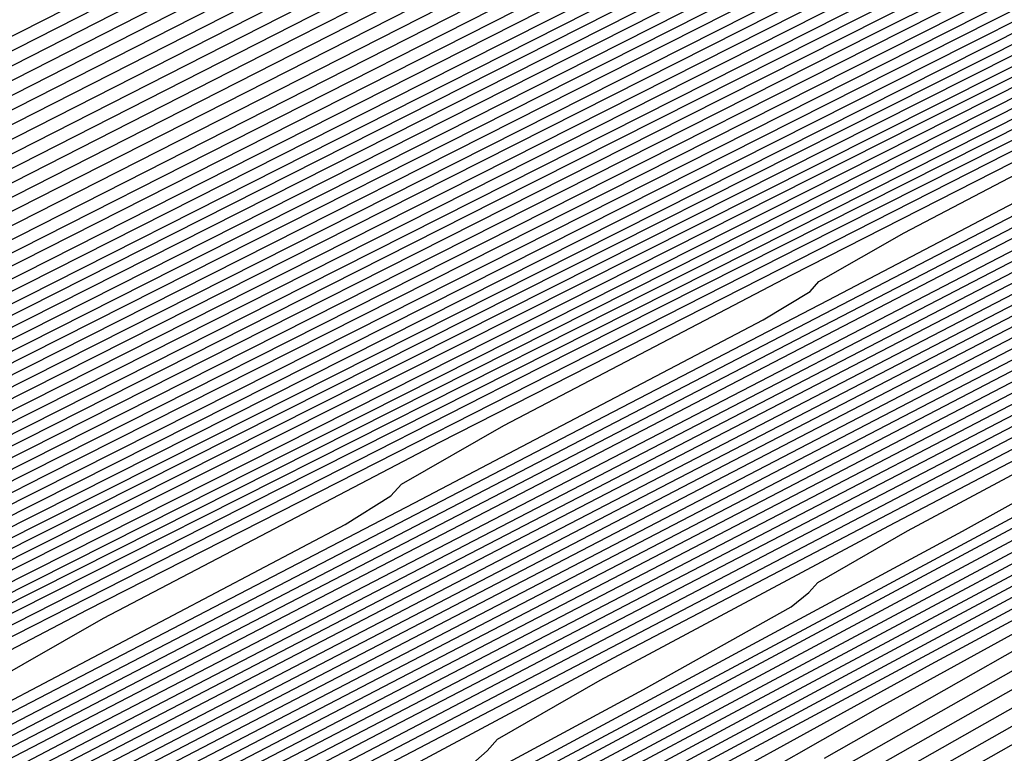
# Model space of a CAD drawing. Extents: x 3249832 to 3255657, y 13789405 to 13793316.
# Tile 167 of 256: x 3255354.25 to 3255356.57, y 13790178.66 to 13790180.39. Entities that reach past the tile are written whole.
import ezdxf

# ---------------------------------------------------------------- set-up
doc = ezdxf.new("R2010")
doc.units = 0
doc.header["$LTSCALE"] = 100
doc.header["$MEASUREMENT"] = 0
for name, color, linetype in [('GRATIO_CON', 10, 'CONTINUOUS'), ('GRATIO_ICON', 7, 'CONTINUOUS'), ('TARGETS_EAST', 7, 'CONTINUOUS')]:
    doc.layers.add(name, color=color, linetype=linetype)

# ---------------------------------------------------------------- blocks, each defined once
blk = doc.blocks.new('Gratio_032316_contours')
at = {"layer": 'GRATIO_CON', "color": 5, "linetype": 'Continuous', "flags": 128}
for points in [[(3255305.0241, 13790155.1342), (3255305.6382, 13790155.5752), (3255306.9622, 13790156.3146), (3255309.2236, 13790157.4811), (3255312.6461, 13790159.2126), (3255317.4185, 13790161.6255), (3255323.5888, 13790164.7516), (3255331.1702, 13790168.6012), (3255339.9013, 13790173.0438), (3255348.4233, 13790177.385), (3255355.1029, 13790180.7893), (3255358.7722, 13790182.6592), (3255360.1245, 13790183.3478), (3255360.3182, 13790183.4455)], [(3255304.8083, 13790154.4748), (3255305.689, 13790154.9681), (3255305.9678, 13790155.1782), (3255305.932, 13790155.2654), (3255305.8633, 13790155.3778), (3255306.0205, 13790155.6152), (3255306.6569, 13790156.065), (3255308.0219, 13790156.8237), (3255310.3504, 13790158.0236), (3255313.8734, 13790159.8057), (3255318.7695, 13790162.2811), (3255325.0078, 13790165.4413), (3255332.5052, 13790169.2476), (3255340.9443, 13790173.5411), (3255349.0715, 13790177.6808), (3255355.3991, 13790180.9056), (3255358.87, 13790182.674), (3255360.1494, 13790183.3249), (3255360.333, 13790183.417)], [(3255304.084, 13790154.0519), (3255305.7522, 13790154.9379), (3255306.6595, 13790155.4442), (3255306.9489, 13790155.6586), (3255306.9159, 13790155.7454), (3255306.8502, 13790155.8567), (3255307.0169, 13790156.0961), (3255307.6755, 13790156.5547), (3255309.0817, 13790157.3329), (3255311.4773, 13790158.5661), (3255315.1006, 13790160.3988), (3255320.1204, 13790162.9367), (3255326.4268, 13790166.131), (3255333.8401, 13790169.894), (3255341.9872, 13790174.0384), (3255349.7196, 13790177.9767), (3255355.6953, 13790181.0218), (3255358.9678, 13790182.6888), (3255360.1743, 13790183.3021), (3255360.3478, 13790183.3885)], [(3255304.9814, 13790154.4912), (3255306.6961, 13790155.401), (3255307.6299, 13790155.9204), (3255307.9299, 13790156.1391), (3255307.8998, 13790156.2255), (3255307.837, 13790156.3357), (3255308.0133, 13790156.577), (3255308.6941, 13790157.0445), (3255310.1414, 13790157.842), (3255312.6041, 13790159.1086), (3255316.3279, 13790160.9919), (3255321.4714, 13790163.5923), (3255327.8457, 13790166.8207), (3255335.1751, 13790170.5405), (3255343.0302, 13790174.5357), (3255350.3678, 13790178.2726), (3255355.9915, 13790181.1381), (3255359.0655, 13790182.7035), (3255360.1992, 13790183.2792), (3255360.3626, 13790183.36)], [(3255304.6498, 13790154.2392), (3255306.7761, 13790155.3698), (3255308.584, 13790156.3271), (3255309.5708, 13790156.8727), (3255309.8919, 13790157.1), (3255309.8675, 13790157.1856), (3255309.8108, 13790157.2936), (3255310.0062, 13790157.5388), (3255310.7314, 13790158.024), (3255312.2609, 13790158.8603), (3255314.8578, 13790160.1936), (3255318.7824, 13790162.1781), (3255324.1733, 13790164.9035), (3255330.6837, 13790168.2), (3255337.845, 13790171.8333), (3255345.1161, 13790175.5303), (3255351.6642, 13790178.8644), (3255356.5838, 13790181.3706), (3255359.2611, 13790182.7331), (3255360.249, 13790183.2335), (3255360.3922, 13790183.303)], [(3255305.4924, 13790154.6505), (3255307.6735, 13790155.8091), (3255309.528, 13790156.7902), (3255310.5412, 13790157.3489), (3255310.8729, 13790157.5805), (3255310.8514, 13790157.6657), (3255310.7976, 13790157.7725), (3255311.0026, 13790158.0197), (3255311.75, 13790158.5138), (3255313.3206, 13790159.3695), (3255315.9847, 13790160.736), (3255320.0096, 13790162.7712), (3255325.5243, 13790165.559), (3255332.1026, 13790168.8897), (3255339.18, 13790172.4797), (3255346.1591, 13790176.0276), (3255352.3124, 13790179.1603), (3255356.88, 13790181.4868), (3255359.3589, 13790182.7478), (3255360.2739, 13790183.2107), (3255360.4069, 13790183.2745)], [(3255304.4639, 13790154.0323), (3255306.3351, 13790155.0619), (3255308.5709, 13790156.2484), (3255310.4719, 13790157.2533), (3255311.5116, 13790157.825), (3255311.8539, 13790158.061), (3255311.8353, 13790158.1457), (3255311.7845, 13790158.2514), (3255311.9991, 13790158.5007), (3255312.7686, 13790159.0035), (3255314.3803, 13790159.8786), (3255317.1115, 13790161.2785), (3255321.2369, 13790163.3643), (3255326.8753, 13790166.2146), (3255333.5216, 13790169.5794), (3255340.515, 13790173.1261), (3255347.202, 13790176.5249), (3255352.9606, 13790179.4562), (3255357.1762, 13790181.6031), (3255359.4566, 13790182.7626), (3255360.2988, 13790183.1878), (3255360.4217, 13790183.246)], [(3255305.2597, 13790154.4202), (3255307.1777, 13790155.4733), (3255309.4682, 13790156.6878), (3255311.4159, 13790157.7164), (3255312.4821, 13790158.3012), (3255312.8349, 13790158.5414), (3255312.8192, 13790158.6258), (3255312.7714, 13790158.7304), (3255312.9955, 13790158.9816), (3255313.7872, 13790159.4933), (3255315.4401, 13790160.3878), (3255318.2384, 13790161.821), (3255322.4642, 13790163.9574), (3255328.2262, 13790166.8702), (3255334.9406, 13790170.2691), (3255341.8499, 13790173.7725), (3255348.245, 13790177.0222), (3255353.6088, 13790179.7521), (3255357.4723, 13790181.7195), (3255359.5541, 13790182.7777), (3255360.3231, 13790183.1656), (3255360.4356, 13790183.2183)], [(3255324.9187, 13790165.1436), (3255330.9282, 13790168.1814), (3255337.7785, 13790171.6484), (3255344.5198, 13790175.0653), (3255350.3309, 13790178.0168), (3255354.905, 13790180.3441), (3255358.064, 13790181.9526), (3255359.7482, 13790182.8087), (3255360.3702, 13790183.1225), (3255360.4613, 13790183.1651)], [(3255326.1459, 13790165.7367), (3255332.2792, 13790168.837), (3255339.1975, 13790172.3381), (3255345.8548, 13790175.7117), (3255351.3738, 13790178.5141), (3255355.5531, 13790180.6401), (3255358.3599, 13790182.0692), (3255359.8452, 13790182.8242), (3255360.3938, 13790183.1009), (3255360.4741, 13790183.1386)], [(3255327.3732, 13790166.3298), (3255333.6301, 13790169.4926), (3255340.6165, 13790173.0278), (3255347.1898, 13790176.3582), (3255352.4168, 13790179.0114), (3255356.2011, 13790180.9361), (3255358.6557, 13790182.1858), (3255359.9422, 13790182.8397), (3255360.4174, 13790183.0794), (3255360.487, 13790183.112)], [(3255323.8726, 13790164.5335), (3255328.6004, 13790166.9229), (3255334.9811, 13790170.1481), (3255342.0354, 13790173.7175), (3255348.5247, 13790177.0046), (3255353.4597, 13790179.5087), (3255356.8492, 13790181.2321), (3255358.9516, 13790182.3023), (3255360.0392, 13790182.8552), (3255360.441, 13790183.0579), (3255360.4998, 13790183.0854)], [(3255326.1263, 13790165.6184), (3255331.0549, 13790168.1091), (3255337.683, 13790171.4593), (3255344.8734, 13790175.0969), (3255351.1947, 13790178.2974), (3255355.5456, 13790180.5034), (3255358.1454, 13790181.824), (3255359.5433, 13790182.5355), (3255360.2333, 13790182.8862), (3255360.4882, 13790183.0148), (3255360.5255, 13790183.0322)], [(3255327.2532, 13790166.1609), (3255332.2822, 13790168.7022), (3255339.034, 13790172.1149), (3255346.2924, 13790175.7865), (3255352.5296, 13790178.9438), (3255356.5886, 13790181.0007), (3255358.7935, 13790182.12), (3255359.8392, 13790182.6521), (3255360.3303, 13790182.9017), (3255360.5117, 13790182.9932), (3255360.5383, 13790183.0057)], [(3255324.9777, 13790164.9701), (3255328.38, 13790166.7034), (3255333.5094, 13790169.2953), (3255340.385, 13790172.7705), (3255347.7113, 13790176.4762), (3255353.8646, 13790179.5902), (3255357.6315, 13790181.498), (3255359.4416, 13790182.416), (3255360.1351, 13790182.7686), (3255360.4274, 13790182.9172), (3255360.5353, 13790182.9717), (3255360.5511, 13790182.9791)], [(3255326.0375, 13790165.4792), (3255329.5069, 13790167.2459), (3255334.7367, 13790169.8884), (3255341.7359, 13790173.4261), (3255349.1303, 13790177.1659), (3255355.1996, 13790180.2366), (3255358.6796, 13790181.9976), (3255360.1293, 13790182.7318), (3255360.564, 13790182.9525)], [(3255326.0107, 13790165.3703), (3255328.1409, 13790166.4894), (3255331.6324, 13790168.2661), (3255336.7586, 13790170.8557), (3255343.4765, 13790174.2509), (3255350.4781, 13790177.7917), (3255356.1387, 13790180.655), (3255359.2695, 13790182.2383), (3255360.4233, 13790182.8212), (3255360.5887, 13790182.904)], [(3255327.0294, 13790165.8601), (3255329.1902, 13790166.9933), (3255332.6755, 13790168.7662), (3255337.7031, 13790171.3058), (3255344.1992, 13790174.5887), (3255350.9231, 13790177.9889), (3255356.3425, 13790180.7299), (3255359.338, 13790182.2444), (3255360.4422, 13790182.8017), (3255360.6009, 13790182.8804)], [(3255328.048, 13790166.3498), (3255330.2394, 13790167.4971), (3255333.7186, 13790169.2663), (3255338.6476, 13790171.7559), (3255344.9218, 13790174.9264), (3255351.3681, 13790178.1861), (3255356.5462, 13790180.8048), (3255359.4065, 13790182.2504), (3255360.4612, 13790182.7821), (3255360.6131, 13790182.8568)], [(3255327.9419, 13790166.1953), (3255329.0666, 13790166.8396), (3255331.2887, 13790168.001), (3255334.7616, 13790169.7664), (3255339.5921, 13790172.2059), (3255345.6445, 13790175.2642), (3255351.8131, 13790178.3832), (3255356.7499, 13790180.8797), (3255359.475, 13790182.2565), (3255360.4801, 13790182.7626), (3255360.6253, 13790182.8333)], [(3255327.4629, 13790165.5889), (3255328.9795, 13790166.3959), (3255329.5121, 13790166.7094), (3255329.545, 13790166.7868), (3255329.5482, 13790166.8724), (3255329.9348, 13790167.1571), (3255331.1039, 13790167.8191), (3255333.3872, 13790169.0087), (3255336.8478, 13790170.7666), (3255341.4811, 13790173.106), (3255347.0898, 13790175.9396), (3255352.7031, 13790178.7776), (3255357.1574, 13790181.0295), (3255359.612, 13790182.2686), (3255360.518, 13790182.7235), (3255360.6498, 13790182.7862)], [(3255325.6209, 13790164.5955), (3255328.4069, 13790166.0519), (3255329.9499, 13790166.872), (3255330.4931, 13790167.1899), (3255330.5289, 13790167.2669), (3255330.5351, 13790167.3513), (3255330.9312, 13790167.6381), (3255332.1225, 13790168.3088), (3255334.4365, 13790169.5125), (3255337.8909, 13790171.2667), (3255342.4257, 13790173.5561), (3255347.8124, 13790176.2774), (3255353.1481, 13790178.9747), (3255357.3612, 13790181.1043), (3255359.6805, 13790182.2747), (3255360.5369, 13790182.7039), (3255360.662, 13790182.7626)], [(3255326.5182, 13790165.0348), (3255329.3508, 13790166.515), (3255330.9203, 13790167.3482), (3255331.4742, 13790167.6703), (3255331.5128, 13790167.747), (3255331.5219, 13790167.8302), (3255331.9277, 13790168.119), (3255333.1411, 13790168.7986), (3255335.4858, 13790170.0164), (3255338.9339, 13790171.7668), (3255343.3702, 13790174.0061), (3255348.535, 13790176.6151), (3255353.5931, 13790179.1719), (3255357.5649, 13790181.1792), (3255359.749, 13790182.2808), (3255360.5559, 13790182.6844), (3255360.6742, 13790182.739)], [(3255327.4156, 13790165.4741), (3255330.2948, 13790166.9781), (3255331.8908, 13790167.8244), (3255332.4552, 13790168.1508), (3255332.4967, 13790168.227), (3255332.5088, 13790168.3092), (3255332.9241, 13790168.5999), (3255334.1598, 13790169.2884), (3255336.535, 13790170.5202), (3255339.977, 13790172.2669), (3255344.3147, 13790174.4562), (3255349.2577, 13790176.9528), (3255354.0381, 13790179.3691), (3255357.7686, 13790181.2541), (3255359.8175, 13790182.2868), (3255360.5748, 13790182.6648), (3255360.6864, 13790182.7155)], [(3255325.7164, 13790164.5233), (3255329.2103, 13790166.3527), (3255332.1826, 13790167.9043), (3255333.8317, 13790168.7767), (3255334.4172, 13790169.1117), (3255334.4644, 13790169.1871), (3255334.4825, 13790169.2671), (3255334.9169, 13790169.5617), (3255336.197, 13790170.2679), (3255338.6336, 13790171.5279), (3255342.0632, 13790173.2671), (3255346.2037, 13790175.3563), (3255350.703, 13790177.6283), (3255354.9281, 13790179.7634), (3255358.1761, 13790181.4039), (3255359.9544, 13790182.299), (3255360.6126, 13790182.6258), (3255360.7107, 13790182.6685)], [(3255326.559, 13790164.9347), (3255330.1077, 13790166.792), (3255333.1266, 13790168.3674), (3255334.8021, 13790169.2528), (3255335.3982, 13790169.5922), (3255335.4483, 13790169.6672), (3255335.4694, 13790169.746), (3255335.9134, 13790170.0426), (3255337.2156, 13790170.7576), (3255339.6828, 13790172.0318), (3255343.1062, 13790173.7672), (3255347.1482, 13790175.8064), (3255351.4256, 13790177.9661), (3255355.373, 13790179.9607), (3255358.3795, 13790181.4792), (3255360.022, 13790182.306), (3255360.6299, 13790182.6078), (3255360.7206, 13790182.6473)], [(3255327.4017, 13790165.3461), (3255331.0051, 13790167.2313), (3255334.0705, 13790168.8305), (3255335.7725, 13790169.729), (3255336.3792, 13790170.0727), (3255336.4322, 13790170.1473), (3255336.4563, 13790170.2249), (3255336.9098, 13790170.5235), (3255338.2343, 13790171.2474), (3255340.7321, 13790172.5356), (3255344.1493, 13790174.2673), (3255348.0927, 13790176.2564), (3255352.1482, 13790178.3038), (3255355.8179, 13790180.158), (3255358.5828, 13790181.5545), (3255360.0896, 13790182.3129), (3255360.6473, 13790182.5898), (3255360.7304, 13790182.626)], [(3255325.1551, 13790164.1169), (3255328.2444, 13790165.7574), (3255331.9024, 13790167.6707), (3255335.0145, 13790169.2935), (3255336.743, 13790170.2051), (3255337.3602, 13790170.5531), (3255337.416, 13790170.6273), (3255337.4432, 13790170.7039), (3255337.9062, 13790171.0045), (3255339.2529, 13790171.7371), (3255341.7814, 13790173.0395), (3255345.1924, 13790174.7674), (3255349.0372, 13790176.7065), (3255352.8709, 13790178.6416), (3255356.2628, 13790180.3553), (3255358.7862, 13790181.6297), (3255360.1572, 13790182.3198), (3255360.6647, 13790182.5718), (3255360.7403, 13790182.6047)], [(3255326.7468, 13790164.8927), (3255329.9297, 13790166.5802), (3255333.6972, 13790168.5493), (3255336.9024, 13790170.2197), (3255338.6838, 13790171.1575), (3255339.3222, 13790171.5141), (3255339.3838, 13790171.5874), (3255339.4169, 13790171.6618), (3255339.8991, 13790171.9663), (3255341.2901, 13790172.7166), (3255343.8799, 13790174.0472), (3255347.2785, 13790175.7677), (3255350.9262, 13790177.6066), (3255354.3161, 13790179.3171), (3255357.1526, 13790180.7499), (3255359.1929, 13790181.7803), (3255360.2924, 13790182.3337), (3255360.6994, 13790182.5358), (3255360.76, 13790182.5622)], [(3255327.5426, 13790165.2805), (3255330.7723, 13790166.9915), (3255334.5946, 13790168.9886), (3255337.8463, 13790170.6828), (3255339.6543, 13790171.6336), (3255340.3033, 13790171.9945), (3255340.3677, 13790172.0675), (3255340.4038, 13790172.1407), (3255340.8955, 13790172.4472), (3255342.3088, 13790173.2064), (3255344.9292, 13790174.551), (3255348.3216, 13790176.2678), (3255351.8708, 13790178.0567), (3255355.0387, 13790179.6548), (3255357.5975, 13790180.9471), (3255359.3962, 13790181.8556), (3255360.36, 13790182.3407), (3255360.7167, 13790182.5178), (3255360.7699, 13790182.5409)], [(3255326.545, 13790164.6734), (3255328.3384, 13790165.6684), (3255331.615, 13790167.4029), (3255335.4919, 13790169.4279), (3255338.7903, 13790171.1459), (3255340.6247, 13790172.1098), (3255341.2843, 13790172.475), (3255341.3515, 13790172.5476), (3255341.3906, 13790172.6196), (3255341.8919, 13790172.9281), (3255343.3274, 13790173.6961), (3255345.9784, 13790175.0549), (3255349.3647, 13790176.7679), (3255352.8153, 13790178.5067), (3255355.7614, 13790179.9926), (3255358.0423, 13790181.1444), (3255359.5996, 13790181.9308), (3255360.4276, 13790182.3476), (3255360.7341, 13790182.4998), (3255360.7798, 13790182.5197)], [(3255327.3139, 13790165.0487), (3255329.1342, 13790166.0563), (3255332.4577, 13790167.8143), (3255336.3893, 13790169.8672), (3255339.7342, 13790171.609), (3255341.5951, 13790172.5859), (3255342.2653, 13790172.9555), (3255342.3354, 13790173.0276), (3255342.3775, 13790173.0986), (3255342.8884, 13790173.409), (3255344.346, 13790174.1859), (3255347.0277, 13790175.5587), (3255350.4078, 13790177.268), (3255353.7598, 13790178.9568), (3255356.484, 13790180.3303), (3255358.4872, 13790181.3417), (3255359.8029, 13790182.0061), (3255360.4952, 13790182.3546), (3255360.7515, 13790182.4818), (3255360.7897, 13790182.4984)], [(3255328.008, 13790165.0603), (3255328.1987, 13790165.2233), (3255328.1737, 13790165.2856), (3255328.2076, 13790165.3863), (3255328.8515, 13790165.7993), (3255330.7258, 13790166.832), (3255334.143, 13790168.637), (3255338.184, 13790170.7459), (3255341.6221, 13790172.5351), (3255343.536, 13790173.5383), (3255344.2273, 13790173.9164), (3255344.3032, 13790173.9878), (3255344.3513, 13790174.0565), (3255344.8812, 13790174.3709), (3255346.3833, 13790175.1654), (3255349.1262, 13790176.5664), (3255352.4939, 13790178.2682), (3255355.6488, 13790179.8569), (3255357.9293, 13790181.0058), (3255359.377, 13790181.7363), (3255360.2096, 13790182.1567), (3255360.6304, 13790182.3685), (3255360.7862, 13790182.4458), (3255360.8094, 13790182.4559)], [(3255342.566, 13790172.9982), (3255344.5064, 13790174.0144), (3255345.2083, 13790174.3969), (3255345.287, 13790174.4678), (3255345.3381, 13790174.5354), (3255345.8777, 13790174.8518), (3255347.4019, 13790175.6552), (3255350.1755, 13790177.0703), (3255353.537, 13790178.7683), (3255356.5933, 13790180.307), (3255358.6519, 13790181.3436), (3255359.8219, 13790181.9336), (3255360.413, 13790182.2319), (3255360.698, 13790182.3754), (3255360.8035, 13790182.4278), (3255360.8193, 13790182.4346)], [(3255339.9788, 13790171.6245), (3255343.51, 13790173.4613), (3255345.4769, 13790174.4906), (3255346.1893, 13790174.8774), (3255346.2709, 13790174.9479), (3255346.325, 13790175.0143), (3255346.8741, 13790175.3327), (3255348.4205, 13790176.1449), (3255351.2248, 13790177.5741), (3255354.5801, 13790179.2684), (3255357.5378, 13790180.757), (3255359.3745, 13790181.6813), (3255360.2668, 13790182.1308), (3255360.6163, 13790182.3072), (3255360.7656, 13790182.3824), (3255360.8209, 13790182.4098), (3255360.8291, 13790182.4134)], [(3255327.0429, 13790164.3788), (3255328.4351, 13790165.1423), (3255329.6154, 13790165.7945), (3255330.2548, 13790166.1754), (3255330.4581, 13790166.341), (3255330.4385, 13790166.401), (3255330.4811, 13790166.5005), (3255331.1581, 13790166.9251), (3255333.1133, 13790167.9956), (3255336.671, 13790169.8711), (3255340.8761, 13790172.0638), (3255344.4539, 13790173.9244), (3255346.4473, 13790174.9667), (3255347.1703, 13790175.3578), (3255347.2548, 13790175.4279), (3255347.3126, 13790175.4936), (3255347.8762, 13790175.8165), (3255349.4584, 13790176.6444), (3255352.4013, 13790178.142), (3255356.365, 13790180.1416), (3255360.839, 13790182.3921)], [(3255327.2557, 13790164.4039), (3255328.454, 13790165.0801), (3255329.8829, 13790165.8622), (3255331.0947, 13790166.53), (3255331.7527, 13790166.9189), (3255331.9644, 13790167.0861), (3255331.9484, 13790167.1446), (3255331.9968, 13790167.2433), (3255332.6957, 13790167.6757), (3255334.7049, 13790168.7714), (3255338.3563, 13790170.6938), (3255342.6709, 13790172.9425), (3255346.3418, 13790174.8506), (3255348.3882, 13790175.9191), (3255349.1324, 13790176.3188), (3255349.2225, 13790176.3881), (3255349.272, 13790176.4443), (3255349.7548, 13790176.7209), (3255351.11, 13790177.43), (3255353.6307, 13790178.7127), (3255357.0257, 13790180.4253), (3255360.8578, 13790182.3529)], [(3255327.9454, 13790164.7468), (3255329.1596, 13790165.4307), (3255330.6069, 13790166.2222), (3255331.8343, 13790166.8978), (3255332.5016, 13790167.2906), (3255332.7175, 13790167.4586), (3255332.7033, 13790167.5163), (3255332.7546, 13790167.6147), (3255333.4646, 13790168.051), (3255335.5008, 13790169.1593), (3255339.199, 13790171.1052), (3255343.5682, 13790173.3818), (3255347.2858, 13790175.3137), (3255349.3586, 13790176.3952), (3255350.1134, 13790176.7992), (3255350.2064, 13790176.8681), (3255350.2518, 13790176.9197), (3255350.6941, 13790177.1731), (3255351.9358, 13790177.8228), (3255354.2454, 13790178.9981), (3255357.356, 13790180.5673), (3255360.8672, 13790182.3334)], [(3255327.927, 13790164.6474), (3255328.6351, 13790165.0898), (3255329.8652, 13790165.7814), (3255331.3308, 13790166.5821), (3255332.574, 13790167.2656), (3255333.2505, 13790167.6623), (3255333.4707, 13790167.8312), (3255333.4583, 13790167.8881), (3255333.5125, 13790167.9861), (3255334.2334, 13790168.4263), (3255336.2966, 13790169.5471), (3255340.0417, 13790171.5166), (3255344.4656, 13790173.8211), (3255348.2297, 13790175.7768), (3255350.3291, 13790176.8714), (3255351.0944, 13790177.2797), (3255351.1903, 13790177.3482), (3255351.2315, 13790177.395), (3255351.6334, 13790177.6252), (3255352.7616, 13790178.2156), (3255354.86, 13790179.2834), (3255357.6864, 13790180.7092), (3255360.8766, 13790182.3139)], [(3255328.0123, 13790164.5847), (3255328.6065, 13790164.9862), (3255329.3248, 13790165.4327), (3255330.5708, 13790166.1321), (3255332.0547, 13790166.9421), (3255333.3136, 13790167.6333), (3255333.9995, 13790168.034), (3255334.2238, 13790168.2038), (3255334.2132, 13790168.2599), (3255334.2703, 13790168.3575), (3255335.0023, 13790168.8016), (3255337.0924, 13790169.935), (3255340.8843, 13790171.9279), (3255345.363, 13790174.2604), (3255349.1736, 13790176.2398), (3255351.2995, 13790177.3475), (3255352.0754, 13790177.7602), (3255352.1742, 13790177.8282), (3255352.2112, 13790177.8704), (3255352.5727, 13790178.0774), (3255353.5874, 13790178.6084), (3255355.4747, 13790179.5688), (3255358.0167, 13790180.8511), (3255360.886, 13790182.2944)], [(3255342.5696, 13790172.7507), (3255347.1577, 13790175.139), (3255351.0615, 13790177.166), (3255353.2404, 13790178.2999), (3255354.0374, 13790178.7211), (3255354.1419, 13790178.7884), (3255354.1707, 13790178.8211), (3255354.4513, 13790178.9818), (3255355.239, 13790179.394), (3255356.7041, 13790180.1395), (3255358.6774, 13790181.135), (3255360.9048, 13790182.2554)], [(3255339.4798, 13790171.0986), (3255343.4123, 13790173.162), (3255348.0551, 13790175.5784), (3255352.0055, 13790177.6291), (3255354.2108, 13790178.776), (3255355.0184, 13790179.2016), (3255355.1258, 13790179.2684), (3255355.1504, 13790179.2964), (3255355.3906, 13790179.434), (3255356.0648, 13790179.7868), (3255357.3188, 13790180.4249), (3255359.0077, 13790181.2769), (3255360.9142, 13790182.2359)], [(3255340.2757, 13790171.4865), (3255344.255, 13790173.5734), (3255348.9525, 13790176.0177), (3255352.9494, 13790178.0922), (3255355.1812, 13790179.2522), (3255355.9994, 13790179.682), (3255356.1097, 13790179.7485), (3255356.1301, 13790179.7718), (3255356.3299, 13790179.8862), (3255356.8906, 13790180.1796), (3255357.9335, 13790180.7103), (3255359.3381, 13790181.4189), (3255360.9236, 13790182.2164)], [(3255341.0715, 13790171.8743), (3255345.0976, 13790173.9848), (3255349.8498, 13790176.457), (3255353.8934, 13790178.5553), (3255356.1517, 13790179.7283), (3255356.9805, 13790180.1625), (3255357.0935, 13790180.2286), (3255357.1099, 13790180.2471), (3255357.2692, 13790180.3384), (3255357.7164, 13790180.5724), (3255358.5481, 13790180.9957), (3255359.6684, 13790181.5608), (3255360.933, 13790182.1969)], [(3255342.6631, 13790172.6501), (3255346.783, 13790174.8075), (3255351.6446, 13790177.3356), (3255355.7813, 13790179.4814), (3255358.0925, 13790180.6806), (3255358.9425, 13790181.1234), (3255359.0613, 13790181.1887), (3255359.0693, 13790181.1978), (3255359.1478, 13790181.2428), (3255359.368, 13790181.358), (3255359.7775, 13790181.5664), (3255360.3291, 13790181.8447), (3255360.9518, 13790182.1578)], [(3255327.9868, 13790164.084), (3255330.1955, 13790165.3887), (3255332.2162, 13790166.5626), (3255333.3759, 13790167.2672), (3255334.0421, 13790167.6961), (3255334.8423, 13790168.1762), (3255336.2154, 13790168.9373), (3255337.8461, 13790169.8218), (3255339.2308, 13790170.5755), (3255339.9909, 13790171.0078), (3255340.249, 13790171.1843), (3255340.2527, 13790171.2342), (3255340.333, 13790171.3286), (3255341.153, 13790171.8039), (3255343.4589, 13790173.038), (3255347.6256, 13790175.2189), (3255352.5416, 13790177.7753), (3255356.724, 13790179.9457), (3255359.0661, 13790181.1622), (3255359.965, 13790181.6307), (3255360.1942, 13790181.7506), (3255360.3923, 13790181.8517), (3255360.6595, 13790181.9866), (3255360.9612, 13790182.1383)], [(3255327.1164, 13790163.4118), (3255328.596, 13790164.3865), (3255330.829, 13790165.7053), (3255332.8725, 13790166.8913), (3255334.0464, 13790167.6025), (3255334.7216, 13790168.0349), (3255335.532, 13790168.5191), (3255336.9209, 13790169.2879), (3255338.5701, 13790170.1818), (3255339.9705, 13790170.9433), (3255340.7399, 13790171.3795), (3255341.0021, 13790171.5568), (3255341.0077, 13790171.606), (3255341.0905, 13790171.6998), (3255341.9189, 13790172.1777), (3255344.245, 13790173.4208), (3255348.5705, 13790175.6832), (3255354.3956, 13790178.7099), (3255360.9706, 13790182.1188)], [(3255327.7096, 13790163.7038), (3255329.2052, 13790164.689), (3255331.4625, 13790166.0218), (3255333.5289, 13790167.22), (3255334.7168, 13790167.9378), (3255335.4011, 13790168.3736), (3255336.2217, 13790168.8621), (3255337.6265, 13790169.6386), (3255339.294, 13790170.5418), (3255340.7101, 13790171.311), (3255341.4888, 13790171.7513), (3255341.7553, 13790171.9294), (3255341.7626, 13790171.9778), (3255341.8423, 13790172.0681), (3255342.6399, 13790172.5281), (3255344.8793, 13790173.7249), (3255349.0434, 13790175.903), (3255354.6513, 13790178.8169), (3255360.9811, 13790182.0986)], [(3255342.9867, 13790172.4947), (3255343.2616, 13790172.6745), (3255343.2725, 13790172.7214), (3255343.346, 13790172.8047), (3255344.0818, 13790173.2291), (3255346.1477, 13790174.3332), (3255349.9891, 13790176.3425), (3255355.1626, 13790179.0307), (3255361.002, 13790182.0583)], [(3255342.9291, 13790172.4143), (3255343.7356, 13790172.8664), (3255344.0147, 13790173.0471), (3255344.0274, 13790173.0932), (3255344.0979, 13790173.173), (3255344.8028, 13790173.5796), (3255346.7819, 13790174.6373), (3255350.462, 13790176.5623), (3255355.4182, 13790179.1377), (3255361.0124, 13790182.0382)], [(3255342.1897, 13790171.9816), (3255343.6687, 13790172.7821), (3255344.4845, 13790173.2382), (3255344.7678, 13790173.4196), (3255344.7823, 13790173.465), (3255344.8497, 13790173.5413), (3255345.5237, 13790173.9301), (3255347.4161, 13790174.9415), (3255350.9349, 13790176.7821), (3255355.6739, 13790179.2446), (3255361.0229, 13790182.018)], [(3255342.9136, 13790172.3416), (3255344.4084, 13790173.1499), (3255345.2335, 13790173.6099), (3255345.521, 13790173.7922), (3255345.5373, 13790173.8368), (3255345.6016, 13790173.9096), (3255346.2447, 13790174.2805), (3255348.0503, 13790175.2456), (3255351.4078, 13790177.0019), (3255355.9295, 13790179.3516), (3255361.0333, 13790181.9979)], [(3255342.5656, 13790172.0932), (3255344.3615, 13790173.0615), (3255345.8877, 13790173.8854), (3255346.7313, 13790174.3533), (3255347.0273, 13790174.5373), (3255347.0472, 13790174.5803), (3255347.1053, 13790174.6462), (3255347.6866, 13790174.9815), (3255349.3187, 13790175.8538), (3255352.3536, 13790177.4415), (3255356.4408, 13790179.5654), (3255361.0542, 13790181.9576)], [(3255341.7392, 13790171.6056), (3255343.2711, 13790172.4438), (3255345.0854, 13790173.4215), (3255346.6273, 13790174.2532), (3255347.4803, 13790174.725), (3255347.7804, 13790174.9099), (3255347.8021, 13790174.9521), (3255347.8571, 13790175.0144), (3255348.4075, 13790175.332), (3255349.9529, 13790176.158), (3255352.8265, 13790177.6612), (3255356.6965, 13790179.6724), (3255361.0647, 13790181.9374)], [(3255342.4289, 13790171.9485), (3255343.9767, 13790172.7945), (3255345.8093, 13790173.7815), (3255347.367, 13790174.621), (3255348.2292, 13790175.0968), (3255348.5336, 13790175.2824), (3255348.557, 13790175.3239), (3255348.6089, 13790175.3827), (3255349.1283, 13790175.6823), (3255350.5864, 13790176.4615), (3255353.2201, 13790177.8395), (3255356.3275, 13790179.4548), (3255358.9718, 13790180.8261), (3255360.4504, 13790181.5928), (3255360.996, 13790181.8759), (3255361.0751, 13790181.9173)], [(3255342.1957, 13790171.7611), (3255343.1186, 13790172.2914), (3255344.6823, 13790173.1451), (3255346.5333, 13790174.1414), (3255348.1066, 13790174.9887), (3255348.9781, 13790175.4685), (3255349.2867, 13790175.655), (3255349.312, 13790175.6957), (3255349.3608, 13790175.751), (3255349.8492, 13790176.0327), (3255351.2206, 13790176.7656), (3255353.6975, 13790178.0615), (3255356.6199, 13790179.5807), (3255359.1069, 13790180.8705), (3255360.4977, 13790181.5916), (3255361.011, 13790181.8581), (3255361.0856, 13790181.8971)], [(3255342.7623, 13790171.9616), (3255343.5546, 13790172.4386), (3255344.498, 13790172.9773), (3255346.0934, 13790173.8464), (3255347.9811, 13790174.8614), (3255349.5859, 13790175.7243), (3255350.476, 13790176.2119), (3255350.793, 13790176.4001), (3255350.8219, 13790176.4393), (3255350.8645, 13790176.4876), (3255351.2911, 13790176.7337), (3255352.4889, 13790177.3738), (3255354.6523, 13790178.5056), (3255357.2048, 13790179.8326), (3255359.3771, 13790180.9592), (3255360.5921, 13790181.5893), (3255361.0409, 13790181.8223), (3255361.1064, 13790181.8569)], [(3255342.0615, 13790171.4932), (3255343.4328, 13790172.2969), (3255344.234, 13790172.7773), (3255345.1877, 13790173.3202), (3255346.799, 13790174.1971), (3255348.7051, 13790175.2213), (3255350.3255, 13790176.092), (3255351.2249, 13790176.5837), (3255351.5462, 13790176.7727), (3255351.5768, 13790176.8111), (3255351.6163, 13790176.8559), (3255352.012, 13790177.0841), (3255353.123, 13790177.6778), (3255355.1296, 13790178.7277), (3255357.4972, 13790179.9585), (3255359.5122, 13790181.0035), (3255360.6392, 13790181.588), (3255361.0555, 13790181.8042), (3255361.1164, 13790181.8363)], [(3255342.7178, 13790171.8219), (3255344.1033, 13790172.6323), (3255344.9135, 13790173.1161), (3255345.8773, 13790173.6632), (3255347.5046, 13790174.5477), (3255349.429, 13790175.5813), (3255351.0652, 13790176.4598), (3255351.9739, 13790176.9554), (3255352.2993, 13790177.1452), (3255352.3317, 13790177.1829), (3255352.3682, 13790177.2242), (3255352.733, 13790177.4346), (3255353.7571, 13790177.9819), (3255355.607, 13790178.9498), (3255357.7896, 13790180.0844), (3255359.6472, 13790181.0478), (3255360.6861, 13790181.5866), (3255361.0699, 13790181.7859), (3255361.126, 13790181.8155)], [(3255340.9654, 13790170.7694), (3255343.3742, 13790172.1506), (3255344.7737, 13790172.9676), (3255345.5929, 13790173.4548), (3255346.567, 13790174.0061), (3255348.2102, 13790174.8984), (3255350.1529, 13790175.9413), (3255351.8048, 13790176.8276), (3255352.7228, 13790177.3271), (3255353.0524, 13790177.5178), (3255353.0867, 13790177.5547), (3255353.12, 13790177.5925), (3255353.4539, 13790177.785), (3255354.3913, 13790178.286), (3255356.0844, 13790179.1718), (3255358.082, 13790180.2103), (3255359.7821, 13790181.092), (3255360.7331, 13790181.5852), (3255361.0843, 13790181.7676), (3255361.1357, 13790181.7947)], [(3255342.2324, 13790171.4025), (3255344.6869, 13790172.808), (3255346.1146, 13790173.6382), (3255346.9519, 13790174.1323), (3255347.9464, 13790174.692), (3255349.6213, 13790175.5997), (3255351.6008, 13790176.6612), (3255353.2841, 13790177.5631), (3255354.2207, 13790178.0705), (3255354.5587, 13790178.2629), (3255354.5965, 13790178.2982), (3255354.6238, 13790178.3291), (3255354.8959, 13790178.4861), (3255355.6601, 13790178.8946), (3255357.0812, 13790179.6381), (3255358.9949, 13790180.6328), (3255361.155, 13790181.7531)], [(3255342.8659, 13790171.719), (3255345.3433, 13790173.1367), (3255346.7851, 13790173.9735), (3255347.6313, 13790174.4711), (3255348.6361, 13790175.0349), (3255350.3269, 13790175.9503), (3255352.3247, 13790177.0212), (3255354.0238, 13790177.9309), (3255354.9696, 13790178.4423), (3255355.3119, 13790178.6355), (3255355.3515, 13790178.67), (3255355.3756, 13790178.6974), (3255355.6169, 13790178.8365), (3255356.2942, 13790179.1986), (3255357.5538, 13790179.8576), (3255359.25, 13790180.7393), (3255361.1647, 13790181.7323)], [(3255340.7792, 13790170.4368), (3255343.4994, 13790172.0355), (3255345.9996, 13790173.4654), (3255347.4555, 13790174.3088), (3255348.3108, 13790174.8098), (3255349.3258, 13790175.3778), (3255351.0325, 13790176.301), (3255353.0486, 13790177.3811), (3255354.7634, 13790178.2987), (3255355.7185, 13790178.814), (3255356.065, 13790179.008), (3255356.1064, 13790179.0418), (3255356.1274, 13790179.0656), (3255356.3378, 13790179.187), (3255356.9283, 13790179.5027), (3255358.0264, 13790180.0772), (3255359.5052, 13790180.8458), (3255361.1743, 13790181.7115)], [(3255341.3883, 13790170.7393), (3255344.133, 13790172.352), (3255346.656, 13790173.7941), (3255348.126, 13790174.6442), (3255348.9902, 13790175.1485), (3255350.0155, 13790175.7208), (3255351.7381, 13790176.6517), (3255353.7725, 13790177.7411), (3255355.5031, 13790178.6664), (3255356.4675, 13790179.1857), (3255356.8182, 13790179.3806), (3255356.8614, 13790179.4136), (3255356.8793, 13790179.4339), (3255357.0587, 13790179.5374), (3255357.5624, 13790179.8067), (3255358.499, 13790180.2967), (3255359.7603, 13790180.9523), (3255361.184, 13790181.6907)], [(3255342.6067, 13790171.3444), (3255345.4, 13790172.985), (3255347.9687, 13790174.4515), (3255349.4669, 13790175.3148), (3255350.3492, 13790175.826), (3255351.3949, 13790176.4067), (3255353.1491, 13790177.353), (3255355.2194, 13790178.4617), (3255356.9789, 13790179.4043), (3255357.9752, 13790179.9435), (3255358.4533, 13790180.2068), (3255358.8326, 13790180.413), (3255359.4448, 13790180.7353), (3255360.2706, 13790181.1652), (3255361.2033, 13790181.649)], [(3255341.3526, 13790170.4208), (3255343.2158, 13790171.6469), (3255346.0335, 13790173.3015), (3255348.625, 13790174.7803), (3255350.1374, 13790175.6501), (3255351.0286, 13790176.1648), (3255352.0846, 13790176.7496), (3255353.8547, 13790177.7037), (3255355.9436, 13790178.8215), (3255357.7195, 13790179.7715), (3255358.7216, 13790180.3114), (3255359.1726, 13790180.558), (3255359.4662, 13790180.7175), (3255359.9172, 13790180.9549), (3255360.5257, 13790181.2718), (3255361.213, 13790181.6282)], [(3255341.9458, 13790170.7129), (3255343.825, 13790171.9494), (3255346.667, 13790173.618), (3255349.2814, 13790175.109), (3255350.8078, 13790175.9854), (3255351.7081, 13790176.5035), (3255352.7742, 13790177.0925), (3255354.5603, 13790178.0543), (3255356.6678, 13790179.1813), (3255358.46, 13790180.1386), (3255359.4679, 13790180.6794), (3255359.8918, 13790180.9093), (3255360.0997, 13790181.0219), (3255360.3896, 13790181.1746), (3255360.7808, 13790181.3783), (3255361.2226, 13790181.6074)], [(3255342.5389, 13790171.0049), (3255344.4341, 13790172.2519), (3255347.3006, 13790173.9346), (3255349.9377, 13790175.4377), (3255351.4783, 13790176.3207), (3255352.3875, 13790176.8423), (3255353.4639, 13790177.4355), (3255355.2659, 13790178.4049), (3255357.392, 13790179.5411), (3255359.2006, 13790180.5058), (3255360.2142, 13790181.0473), (3255360.611, 13790181.2605), (3255360.7332, 13790181.3264), (3255360.8621, 13790181.3943), (3255361.0359, 13790181.4848), (3255361.2323, 13790181.5866)], [(3255354.6951, 13790178.0424), (3255356.3908, 13790178.9538), (3255358.6744, 13790180.173), (3255361.252, 13790181.546)], [(3255355.2612, 13790178.3195), (3255356.8131, 13790179.1536), (3255358.9031, 13790180.2694), (3255361.262, 13790181.526)], [(3255355.8274, 13790178.5967), (3255357.2354, 13790179.3535), (3255359.1317, 13790180.3658), (3255361.272, 13790181.506)], [(3255355.6311, 13790178.4541), (3255356.3935, 13790178.8738), (3255357.6578, 13790179.5533), (3255359.3603, 13790180.4623), (3255361.282, 13790181.4859)], [(3255356.1431, 13790178.6529), (3255356.9168, 13790179.0927), (3255357.5258, 13790179.4281), (3255358.5024, 13790179.953), (3255359.8176, 13790180.6552), (3255361.302, 13790181.4459)], [(3255355.1886, 13790178.0673), (3255356.809, 13790178.9857), (3255357.5597, 13790179.4119), (3255358.092, 13790179.7053), (3255358.9247, 13790180.1529), (3255360.0462, 13790180.7516), (3255361.3121, 13790181.4259)], [(3255355.8449, 13790178.396), (3255357.4749, 13790179.3186), (3255358.2025, 13790179.7312), (3255358.6581, 13790179.9824), (3255359.3471, 13790180.3527), (3255360.2748, 13790180.848), (3255361.3221, 13790181.4059)], [(3255353.6358, 13790177.0997), (3255356.5013, 13790178.7247), (3255358.1408, 13790179.6515), (3255358.8454, 13790180.0504), (3255359.2243, 13790180.2596), (3255359.7694, 13790180.5526), (3255360.5035, 13790180.9445), (3255361.3321, 13790181.3859)], [(3255354.9028, 13790177.7327), (3255357.814, 13790179.3821), (3255359.4725, 13790180.3173), (3255360.1311, 13790180.6889), (3255360.3566, 13790180.8139), (3255360.614, 13790180.9523), (3255360.9607, 13790181.1374), (3255361.3521, 13790181.3458)]]:
    blk.add_lwpolyline(points, dxfattribs=at)
at = {"layer": 'GRATIO_ICON', "color": 7, "linetype": 'Continuous', "flags": 128}
for points in [[(3255303.8071, 13790153.8278), (3255305.8788, 13790154.9305), (3255307.6401, 13790155.864), (3255308.6003, 13790156.3965), (3255308.9109, 13790156.6196), (3255308.8837, 13790156.7055), (3255308.8239, 13790156.8146), (3255309.0098, 13790157.0579), (3255309.7127, 13790157.5343), (3255311.2011, 13790158.3512), (3255313.731, 13790159.6511), (3255317.5551, 13790161.585), (3255322.8224, 13790164.2479), (3255329.2647, 13790167.5103), (3255336.5101, 13790171.1869), (3255344.0731, 13790175.033), (3255351.016, 13790178.5685), (3255356.2876, 13790181.2543), (3255359.1633, 13790182.7183), (3255360.2241, 13790183.2564), (3255360.3774, 13790183.3315)], [(3255305.0175, 13790154.1653), (3255306.0555, 13790154.808), (3255308.0204, 13790155.8846), (3255310.3656, 13790157.1271), (3255312.3598, 13790158.1795), (3255313.4525, 13790158.7773), (3255313.8159, 13790159.0219), (3255313.803, 13790159.1058), (3255313.7583, 13790159.2093), (3255313.9919, 13790159.4625), (3255314.8059, 13790159.983), (3255316.4998, 13790160.8969), (3255319.3652, 13790162.3635), (3255323.6914, 13790164.5505), (3255329.5772, 13790167.5258), (3255336.3596, 13790170.9588), (3255343.1849, 13790174.4189), (3255349.2879, 13790177.5195), (3255354.2569, 13790180.0481), (3255357.7681, 13790181.8361), (3255359.6511, 13790182.7932), (3255360.3467, 13790183.144), (3255360.4485, 13790183.1917)], [(3255324.9995, 13790165.076), (3255329.8277, 13790167.516), (3255336.3321, 13790170.8037), (3255343.4544, 13790174.4072), (3255349.8597, 13790177.651), (3255354.5027, 13790180.006), (3255357.4973, 13790181.5281), (3255359.2475, 13790182.4189), (3255360.1363, 13790182.8707), (3255360.4646, 13790183.0363), (3255360.5126, 13790183.0588)], [(3255327.0917, 13790165.9856), (3255330.5894, 13790167.7659), (3255335.8142, 13790170.4056), (3255342.926, 13790173.9999), (3255351.4086, 13790178.2898), (3255360.5765, 13790182.9275)], [(3255328.009, 13790165.9197), (3255328.5311, 13790166.2289), (3255328.5612, 13790166.3068), (3255328.5613, 13790166.3934), (3255328.9384, 13790166.6762), (3255330.0853, 13790167.3293), (3255332.338, 13790168.5048), (3255335.8047, 13790170.2665), (3255340.5366, 13790172.656), (3255346.3671, 13790175.6019), (3255352.2581, 13790178.5804), (3255356.9537, 13790180.9546), (3255359.5435, 13790182.2626), (3255360.4991, 13790182.743), (3255360.6376, 13790182.8097)], [(3255324.8737, 13790164.112), (3255328.313, 13790165.9134), (3255331.2387, 13790167.4412), (3255332.8612, 13790168.3005), (3255333.4362, 13790168.6313), (3255333.4805, 13790168.7071), (3255333.4957, 13790168.7881), (3255333.9205, 13790169.0808), (3255335.1784, 13790169.7781), (3255337.5843, 13790171.0241), (3255341.0201, 13790172.767), (3255345.2592, 13790174.9063), (3255349.9803, 13790177.2906), (3255354.4831, 13790179.5663), (3255357.9724, 13790181.329), (3255359.886, 13790182.2929), (3255360.5938, 13790182.6453), (3255360.6986, 13790182.6919)], [(3255325.9509, 13790164.5048), (3255329.087, 13790166.1688), (3255332.7998, 13790168.11), (3255335.9584, 13790169.7566), (3255337.7134, 13790170.6813), (3255338.3412, 13790171.0336), (3255338.3999, 13790171.1074), (3255338.43, 13790171.1828), (3255338.9027, 13790171.4854), (3255340.2715, 13790172.2269), (3255342.8306, 13790173.5433), (3255346.2355, 13790175.2675), (3255349.9817, 13790177.1565), (3255353.5935, 13790178.9793), (3255356.7077, 13790180.5526), (3255358.9895, 13790181.705), (3255360.2248, 13790182.3268), (3255360.682, 13790182.5538), (3255360.7502, 13790182.5835)], [(3255327.4498, 13790165.0149), (3255328.0827, 13790165.424), (3255329.93, 13790166.4442), (3255333.3003, 13790168.2256), (3255337.2867, 13790170.3066), (3255340.6781, 13790172.0721), (3255342.5656, 13790173.0621), (3255343.2463, 13790173.4359), (3255343.3193, 13790173.5077), (3255343.3644, 13790173.5775), (3255343.8848, 13790173.89), (3255345.3646, 13790174.6757), (3255348.077, 13790176.0626), (3255351.4508, 13790177.7681), (3255354.7043, 13790179.4068), (3255357.2066, 13790180.6681), (3255358.9321, 13790181.539), (3255360.0063, 13790182.0814), (3255360.5628, 13790182.3615), (3255360.7688, 13790182.4638), (3255360.7995, 13790182.4772)], [(3255327.7484, 13790164.7294), (3255329.159, 13790165.5022), (3255330.355, 13790166.1623), (3255331.0037, 13790166.5472), (3255331.2112, 13790166.7135), (3255331.1935, 13790166.7728), (3255331.239, 13790166.8719), (3255331.9269, 13790167.3004), (3255333.9091, 13790168.3835), (3255337.5137, 13790170.2825), (3255341.7735, 13790172.5031), (3255345.3979, 13790174.3875), (3255347.4178, 13790175.4429), (3255348.1514, 13790175.8383), (3255348.2387, 13790175.908), (3255348.2923, 13790175.969), (3255348.8155, 13790176.2687), (3255350.2842, 13790177.0372), (3255353.016, 13790178.4273), (3255356.6953, 13790180.2834), (3255360.8485, 13790182.3724)], [(3255341.727, 13790172.3393), (3255346.2603, 13790174.6997), (3255350.1176, 13790176.7029), (3255352.2699, 13790177.8237), (3255353.0564, 13790178.2406), (3255353.158, 13790178.3083), (3255353.191, 13790178.3457), (3255353.512, 13790178.5296), (3255354.4132, 13790179.0012), (3255356.0894, 13790179.8542), (3255358.3471, 13790180.9931), (3255360.8954, 13790182.2749)], [(3255341.8673, 13790172.2622), (3255345.9403, 13790174.3961), (3255350.7472, 13790176.8963), (3255354.8373, 13790179.0184), (3255357.1221, 13790180.2045), (3255357.9615, 13790180.643), (3255358.0774, 13790180.7086), (3255358.0896, 13790180.7225), (3255358.2085, 13790180.7906), (3255358.5422, 13790180.9652), (3255359.1628, 13790181.281), (3255359.9988, 13790181.7027), (3255360.9424, 13790182.1774)], [(3255342.5942, 13790172.4364), (3255343.3609, 13790172.8786), (3255345.5135, 13790174.0291), (3255349.5163, 13790176.1228), (3255354.9069, 13790178.9238), (3255360.9915, 13790182.0785)], [(3255341.86, 13790171.7425), (3255343.6376, 13790172.7016), (3255345.148, 13790173.5177), (3255345.9824, 13790173.9816), (3255346.2741, 13790174.1647), (3255346.2922, 13790174.2086), (3255346.3534, 13790174.2779), (3255346.9656, 13790174.631), (3255348.6845, 13790175.5497), (3255351.8807, 13790177.2217), (3255356.1852, 13790179.4585), (3255361.0438, 13790181.9777)], [(3255342.8751, 13790172.0998), (3255343.8083, 13790172.6344), (3255345.3879, 13790173.4958), (3255347.2572, 13790174.5014), (3255348.8462, 13790175.3565), (3255349.7271, 13790175.8402), (3255350.0399, 13790176.0276), (3255350.0669, 13790176.0675), (3255350.1126, 13790176.1193), (3255350.5702, 13790176.3832), (3255351.8547, 13790177.0697), (3255354.1749, 13790178.2836), (3255356.9123, 13790179.7066), (3255359.242, 13790180.9149), (3255360.5449, 13790181.5905), (3255361.0259, 13790181.8402), (3255361.096, 13790181.877)], [(3255341.5989, 13790171.086), (3255344.0305, 13790172.4793), (3255345.4442, 13790173.3029), (3255346.2724, 13790173.7936), (3255347.2567, 13790174.349), (3255348.9158, 13790175.249), (3255350.8768, 13790176.3012), (3255352.5445, 13790177.1953), (3255353.4717, 13790177.6988), (3255353.8056, 13790177.8904), (3255353.8416, 13790177.9265), (3255353.8719, 13790177.9608), (3255354.1748, 13790178.1355), (3255355.0254, 13790178.5901), (3255356.5618, 13790179.3939), (3255358.3744, 13790180.3362), (3255359.9171, 13790181.1363), (3255360.78, 13790181.5838), (3255361.0987, 13790181.7493), (3255361.1453, 13790181.7739)], [(3255341.9975, 13790171.0418), (3255344.7665, 13790172.6685), (3255347.3123, 13790174.1228), (3255348.7965, 13790174.9795), (3255349.6697, 13790175.4873), (3255350.7052, 13790176.0637), (3255352.4436, 13790177.0023), (3255354.4965, 13790178.1011), (3255356.2427, 13790179.0342), (3255357.2164, 13790179.5574), (3255357.5713, 13790179.7532), (3255357.6163, 13790179.7854), (3255357.6311, 13790179.8022), (3255357.7796, 13790179.8879), (3255358.1964, 13790180.1107), (3255358.9716, 13790180.5162), (3255360.0154, 13790181.0588), (3255361.1936, 13790181.6699)], [(3255354.1289, 13790177.7652), (3255355.9685, 13790178.7539), (3255358.4458, 13790180.0765), (3255361.242, 13790181.566)], [(3255355.4772, 13790178.32), (3255356.274, 13790178.7734), (3255356.9597, 13790179.151), (3255358.0801, 13790179.7532), (3255359.5889, 13790180.5587), (3255361.292, 13790181.4659)], [(3255354.2693, 13790177.4162), (3255357.1576, 13790179.0534), (3255358.8067, 13790179.9844), (3255359.4882, 13790180.3697), (3255359.7904, 13790180.5367), (3255360.1917, 13790180.7524), (3255360.7321, 13790181.0409), (3255361.3421, 13790181.3658)]]:
    blk.add_lwpolyline(points, dxfattribs=at)

msp = doc.modelspace()

# ---------------------------------------------------------------- block references
at = {"layer": 'TARGETS_EAST'}
msp.add_blockref('Gratio_032316_contours', (0, 0), dxfattribs=at)

doc.saveas('drawing.dxf')
